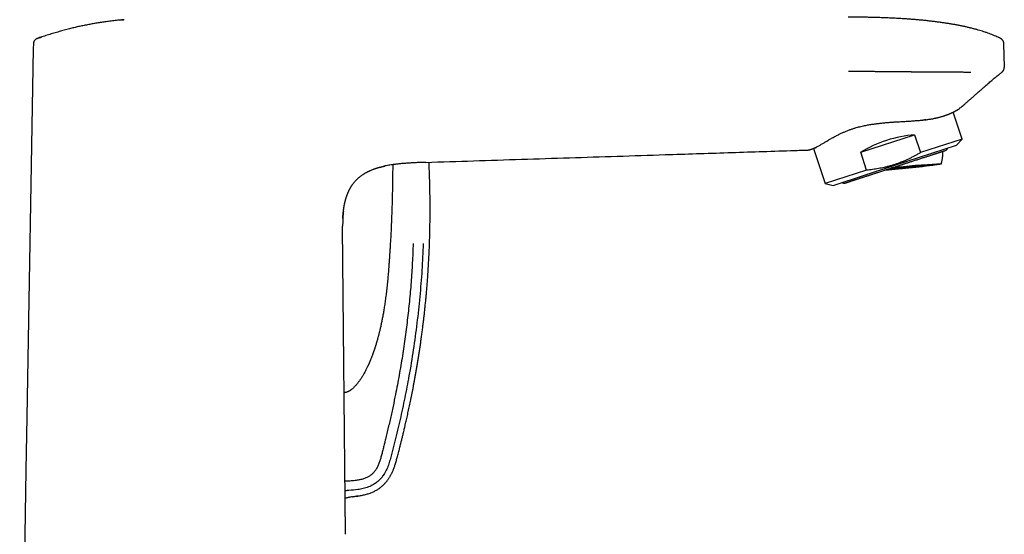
# Model space of a CAD drawing. Header units: millimetres. Extents: x 8 to 722, y 12 to 896.
# Tile 55 of 56: x 558 to 722, y 713 to 798. Entities that reach past the tile are written whole.
import ezdxf

# ---------------------------------------------------------------- set-up
doc = ezdxf.new("R2010")
doc.units = ezdxf.units.MM

msp = doc.modelspace()

# ---------------------------------------------------------------- linework, layer by layer
at = {"color": 7, "linetype": 'Continuous', "lineweight": 30}
for p, q in [((575.63, 798.19), (575.29, 798.15)), ((575.29, 798.15), (575.63, 798.19)), ((561.39, 795.1), (561.3, 795.06)), ((561.64, 795.18), (561.39, 795.1)), ((561.39, 795.1), (561.39, 795.1)), ((720.98, 795.09), (720.98, 795.09)), ((560.7, 793.42), (559.63, 732.29)), ((560.71, 794.17), (560.7, 793.42)), ((560.71, 794.21), (560.71, 794.17)), ((560.71, 794.2), (560.71, 794.17)), ((721.54, 794.21), (721.54, 794.21)), ((721.61, 790.32), (721.54, 794.21)), ((721.54, 794.21), (721.54, 794.21)), ((721.22, 789.51), (721.26, 789.55)), ((721.22, 789.51), (721.22, 789.51)), ((714.01, 783.36), (714.02, 783.37)), ((714.04, 783.38), (714.04, 783.39)), ((714.6, 778.39), (713.14, 782.88)), ((697.82, 776.22), (706.74, 779.12)), ((706.74, 779.12), (707.71, 776.16)), ((714.6, 778.39), (707.71, 776.16)), ((713.68, 777.38), (714.6, 778.39)), ((690, 776.86), (691.9, 771.02)), ((703.46, 774.06), (713.68, 777.38)), ((698.79, 773.26), (697.82, 776.22)), ((625.74, 774.55), (625.74, 774.55)), ((693.23, 770.73), (703.46, 774.06)), ((698.79, 773.26), (691.9, 771.02)), ((691.9, 771.02), (693.23, 770.73)), ((612.46, 712.96), (611.96, 763.82)), ((559.63, 732.29), (559.48, 723.53)), ((559.48, 723.53), (558.44, 664.38)), ((614.47, 719.23), (614.25, 719.21))]:
    msp.add_line(p, q, dxfattribs=at)
for centre, radius, start, end in [((713.66, 739.76), 42.16, 96.9033, 97.5512), ((711.67, 777.09), 0.6, 288, 342.3147), ((621.26, 773.88), 1, 163.0457, 179.5435), ((689.7, 924.26), 151.49, 274.588, 278.0449), ((677.36, 1045.33), 273.06, 275.2299, 276.9167), ((717.2, 646.8), 127.62, 92.831, 96.424), ((695.03, 771.68), 0.6, 233.6853, 288), ((612.36, 712.96), 0.1, 342.7825, 0.5563)]:
    msp.add_arc(centre, radius, start, end, dxfattribs=at)
msp.add_ellipse((704.24, 771.64), major_axis=(11.35, 3.69), ratio=0.57735, start_param=1.16697, end_param=1.974622, dxfattribs=at)
for points, knots in [([(575.77, 798.2), (575.57, 798.18), (575.07, 798.13), (574.26, 798.05), (573.4, 797.94), (572.58, 797.83), (571.8, 797.72), (571.03, 797.6), (570.26, 797.46), (569.5, 797.32), (568.74, 797.17), (567.99, 797.01), (567.25, 796.83), (566.45, 796.63), (565.62, 796.41), (564.74, 796.16), (563.86, 795.9), (562.99, 795.62), (562.16, 795.36), (561.63, 795.18), (561.39, 795.1)], [0, 0, 0, 0, 0.040852, 0.102885, 0.164885, 0.217891, 0.270882, 0.32386, 0.37683, 0.429797, 0.481821, 0.533855, 0.585904, 0.637976, 0.700003, 0.762071, 0.824181, 0.886327, 0.948496, 1, 1, 1, 1]), ([(720.98, 795.09), (720.85, 795.15), (720.59, 795.28), (720.19, 795.46), (719.77, 795.64), (719.34, 795.81), (718.89, 795.97), (718.44, 796.13), (717.99, 796.28), (717.53, 796.42), (717.06, 796.55), (716.57, 796.68), (716.07, 796.81), (715.56, 796.93), (715.04, 797.05), (714.5, 797.17), (713.95, 797.28), (713.39, 797.38), (712.82, 797.48), (712.24, 797.57), (711.65, 797.66), (711.03, 797.75), (710.38, 797.84), (709.7, 797.92), (709, 798), (708.29, 798.08), (707.57, 798.15), (706.84, 798.21), (706.12, 798.27), (705.39, 798.32), (704.66, 798.37), (703.9, 798.41), (703.14, 798.45), (702.36, 798.49), (701.57, 798.52), (700.77, 798.54), (699.95, 798.57), (699.13, 798.59), (698.29, 798.6), (697.45, 798.61), (696.6, 798.62), (696.02, 798.62), (695.74, 798.62)], [0, 0, 0, 0, 0.016789, 0.033989, 0.051614, 0.069675, 0.088181, 0.107144, 0.12545, 0.144176, 0.16333, 0.182919, 0.202947, 0.223422, 0.244347, 0.265729, 0.287571, 0.309879, 0.332245, 0.355068, 0.378351, 0.402098, 0.428265, 0.45498, 0.482244, 0.51006, 0.538432, 0.567361, 0.595151, 0.623439, 0.65223, 0.681524, 0.711322, 0.741627, 0.77244, 0.803763, 0.835597, 0.867943, 0.900211, 0.932976, 0.966238, 1, 1, 1, 1]), ([(561.39, 795.1), (561.36, 795.09), (561.3, 795.06), (561.21, 795.02), (561.13, 794.96), (561.04, 794.9), (560.97, 794.82), (560.9, 794.74), (560.84, 794.65), (560.79, 794.55), (560.76, 794.45), (560.73, 794.35), (560.71, 794.26), (560.71, 794.19), (560.71, 794.17)], [0, 0, 0, 0, 0.07461, 0.157346, 0.241914, 0.327911, 0.414884, 0.502345, 0.589791, 0.676721, 0.762653, 0.847133, 0.929759, 1, 1, 1, 1]), ([(561.39, 795.1), (561.56, 795.15), (561.78, 795.23), (562, 795.3), (562.04, 795.31)], [0, 0, 0, 0, 0.7908095, 1, 1, 1, 1]), ([(721.54, 794.21), (721.54, 794.24), (721.53, 794.3), (721.52, 794.39), (721.5, 794.48), (721.47, 794.56), (721.43, 794.65), (721.38, 794.73), (721.33, 794.81), (721.27, 794.88), (721.2, 794.94), (721.13, 795), (721.06, 795.05), (721.01, 795.08), (720.98, 795.09)], [0, 0, 0, 0, 0.080668, 0.16302, 0.246766, 0.331588, 0.417138, 0.503052, 0.588952, 0.674461, 0.759214, 0.842867, 0.925101, 1, 1, 1, 1]), ([(721.22, 789.51), (721.25, 789.53), (721.31, 789.58), (721.38, 789.67), (721.43, 789.73), (721.45, 789.76)], [0, 0, 0, 0, 0.332969, 0.671175, 1, 1, 1, 1]), ([(721.43, 789.74), (721.44, 789.75), (721.47, 789.79), (721.51, 789.87), (721.55, 789.98), (721.59, 790.09), (721.6, 790.21), (721.6, 790.28), (721.61, 790.32)], [0, 0, 0, 0, 0.06488, 0.254437, 0.443994, 0.632253, 0.81797, 1, 1, 1, 1]), ([(695.78, 789.64), (695.85, 789.64), (696, 789.64), (696.24, 789.64), (696.49, 789.64), (696.74, 789.65), (697, 789.65), (697.2, 789.65), (697.33, 789.65), (697.4, 789.65), (697.47, 789.65), (697.55, 789.65), (697.67, 789.65), (697.86, 789.65), (698.1, 789.65), (698.34, 789.65), (698.57, 789.64), (698.8, 789.64), (699.05, 789.64), (699.34, 789.64), (699.68, 789.64), (700.04, 789.64), (700.41, 789.63), (700.79, 789.63), (701.19, 789.63), (701.52, 789.63), (701.75, 789.62), (701.89, 789.62), (702.03, 789.62), (702.16, 789.62), (702.29, 789.62), (702.59, 789.62), (703.22, 789.61), (703.93, 789.6), (704.47, 789.6), (704.65, 789.6), (704.72, 789.6), (704.73, 789.6), (704.75, 789.59), (704.79, 789.59), (704.86, 789.59), (704.96, 789.59), (705.07, 789.59), (705.2, 789.59), (705.33, 789.59), (705.48, 789.59), (705.64, 789.59), (705.82, 789.59), (706, 789.59), (706.2, 789.58), (706.41, 789.58), (706.63, 789.58), (706.88, 789.58), (707.14, 789.58), (707.34, 789.58), (707.46, 789.58), (707.49, 789.58), (707.53, 789.58), (707.57, 789.58), (707.6, 789.57), (707.64, 789.57), (707.71, 789.57), (707.97, 789.57), (708.43, 789.57), (709.03, 789.56), (709.61, 789.56), (710.16, 789.55), (710.71, 789.55), (711.23, 789.55), (711.73, 789.54), (712.19, 789.54), (712.66, 789.54), (713.11, 789.53), (713.57, 789.53), (713.99, 789.53), (714.37, 789.53), (714.72, 789.53), (715.06, 789.52), (715.4, 789.52), (715.73, 789.52), (715.95, 789.52), (716.06, 789.52)], [0, 0, 0, 0, 0.010393, 0.02158, 0.033562, 0.046338, 0.058239, 0.070756, 0.074282, 0.077693, 0.081103, 0.084513, 0.087921, 0.099443, 0.110954, 0.122455, 0.133946, 0.145031, 0.154831, 0.170431, 0.186756, 0.203809, 0.221589, 0.240097, 0.259335, 0.279307, 0.286674, 0.293103, 0.299533, 0.305964, 0.312397, 0.31883, 0.349175, 0.403429, 0.420461, 0.427959, 0.429132, 0.429854, 0.430591, 0.431344, 0.435687, 0.440487, 0.445744, 0.451884, 0.458549, 0.46574, 0.473457, 0.481701, 0.490751, 0.500362, 0.510537, 0.521276, 0.532579, 0.545667, 0.559442, 0.561222, 0.563013, 0.564815, 0.566628, 0.568452, 0.570287, 0.571973, 0.578513, 0.608705, 0.638952, 0.66601, 0.693122, 0.720297, 0.747544, 0.770756, 0.794056, 0.817429, 0.840865, 0.864358, 0.887907, 0.906453, 0.92504, 0.943678, 0.962375, 0.981144, 1, 1, 1, 1]), ([(714.04, 783.39), (714.12, 783.45), (714.27, 783.57), (714.52, 783.78), (714.78, 783.99), (715.01, 784.19), (715.2, 784.34), (715.34, 784.47), (715.49, 784.6), (715.64, 784.72), (715.78, 784.84), (715.93, 784.97), (716.09, 785.12), (716.28, 785.28), (716.48, 785.46), (716.69, 785.64), (716.9, 785.83), (717.12, 786.03), (717.36, 786.23), (717.63, 786.47), (717.94, 786.75), (718.28, 787.05), (718.61, 787.33), (718.92, 787.61), (719.23, 787.88), (719.53, 788.13), (719.81, 788.37), (720.07, 788.59), (720.32, 788.79), (720.56, 788.98), (720.79, 789.17), (721.01, 789.35), (721.15, 789.46), (721.22, 789.51)], [0, 0, 0, 0, 0.029459, 0.064621, 0.100962, 0.138484, 0.158609, 0.179058, 0.199829, 0.220924, 0.240529, 0.258612, 0.283928, 0.310501, 0.338331, 0.36742, 0.397766, 0.42937, 0.462231, 0.496348, 0.545723, 0.593527, 0.639756, 0.684406, 0.727474, 0.768957, 0.808855, 0.844036, 0.877886, 0.910406, 0.941597, 0.971461, 1, 1, 1, 1]), ([(696.18, 780.02), (696.26, 780.04), (696.4, 780.09), (696.62, 780.17), (696.85, 780.24), (697.12, 780.32), (697.46, 780.41), (697.85, 780.51), (698.25, 780.6), (698.63, 780.68), (698.99, 780.74), (699.33, 780.8), (699.66, 780.86), (699.97, 780.9), (700.25, 780.94), (700.49, 780.97), (700.74, 781), (701.02, 781.03), (701.32, 781.07), (701.65, 781.1), (701.99, 781.13), (702.32, 781.16), (702.65, 781.19), (702.96, 781.21), (703.24, 781.23), (703.49, 781.25), (703.74, 781.26), (704.06, 781.28), (704.44, 781.31), (704.89, 781.33), (705.34, 781.36), (705.74, 781.38), (706.1, 781.4), (706.41, 781.42), (706.72, 781.45), (707.01, 781.47), (707.3, 781.49), (707.57, 781.51), (707.84, 781.54), (708.14, 781.56), (708.47, 781.6), (708.8, 781.64), (709.09, 781.68), (709.35, 781.72), (709.61, 781.76), (709.84, 781.81), (710.05, 781.85), (710.24, 781.89), (710.42, 781.93), (710.61, 781.97), (710.81, 782.02), (711.01, 782.08), (711.21, 782.13), (711.38, 782.18), (711.54, 782.23), (711.68, 782.28), (711.82, 782.33), (711.97, 782.38), (712.12, 782.44), (712.29, 782.5), (712.45, 782.56), (712.6, 782.63), (712.74, 782.69), (712.86, 782.75), (712.97, 782.79), (713.06, 782.84), (713.15, 782.88), (713.25, 782.93), (713.34, 782.97), (713.43, 783.02), (713.52, 783.07), (713.59, 783.11), (713.66, 783.15), (713.71, 783.18), (713.76, 783.21), (713.81, 783.24), (713.85, 783.26), (713.89, 783.28), (713.92, 783.3), (713.95, 783.32), (713.98, 783.34), (714, 783.35), (714.01, 783.36), (714.01, 783.36), (714.01, 783.36)], [0, 0, 0, 0, 0.009685, 0.019369, 0.029077, 0.038784, 0.055136, 0.071489, 0.087944, 0.1044, 0.117711, 0.131023, 0.144381, 0.15774, 0.167381, 0.177021, 0.186678, 0.196334, 0.209336, 0.22234, 0.235342, 0.24842, 0.261499, 0.274577, 0.284476, 0.294376, 0.304289, 0.314202, 0.332336, 0.35047, 0.368688, 0.386906, 0.399961, 0.413016, 0.426105, 0.439194, 0.451133, 0.463072, 0.47504, 0.487008, 0.503875, 0.520764, 0.533731, 0.546698, 0.559706, 0.572714, 0.582771, 0.592827, 0.602904, 0.612981, 0.625124, 0.637267, 0.649444, 0.661621, 0.671147, 0.680674, 0.690215, 0.699756, 0.712602, 0.725451, 0.738298, 0.751224, 0.764152, 0.777079, 0.78687, 0.79666, 0.806466, 0.816271, 0.828484, 0.840697, 0.852939, 0.865181, 0.875591, 0.886, 0.896428, 0.906856, 0.917471, 0.928087, 0.938722, 0.949357, 0.962159, 0.97496, 0.987798, 1, 1, 1, 1]), ([(714, 783.35), (714, 783.35), (714, 783.36), (714.01, 783.36), (714.01, 783.36)], [0, 0, 0, 0, 0.250412, 1, 1, 1, 1]), ([(714.01, 783.36), (714.02, 783.37), (714.03, 783.38), (714.04, 783.38), (714.04, 783.39)], [0, 0, 0, 0, 0.776745, 1, 1, 1, 1]), ([(689.07, 776.59), (689.07, 776.59), (689.07, 776.59), (689.08, 776.59), (689.09, 776.59), (689.11, 776.59), (689.14, 776.6), (689.17, 776.6), (689.2, 776.61), (689.24, 776.61), (689.28, 776.62), (689.33, 776.63), (689.38, 776.65), (689.44, 776.66), (689.51, 776.68), (689.59, 776.71), (689.67, 776.74), (689.76, 776.77), (689.85, 776.8), (689.95, 776.84), (690.05, 776.88), (690.15, 776.93), (690.25, 776.98), (690.35, 777.02), (690.45, 777.07), (690.58, 777.14), (690.75, 777.23), (690.96, 777.34), (691.17, 777.47), (691.39, 777.6), (691.62, 777.73), (691.85, 777.87), (692.09, 778.01), (692.34, 778.16), (692.59, 778.31), (692.85, 778.46), (693.12, 778.61), (693.4, 778.76), (693.68, 778.91), (693.96, 779.06), (694.23, 779.19), (694.48, 779.31), (694.71, 779.42), (694.94, 779.53), (695.18, 779.63), (695.42, 779.73), (695.67, 779.83), (695.93, 779.93), (696.1, 779.99), (696.18, 780.02)], [0, 0, 0, 0, 0.012672, 0.031816, 0.050998, 0.070181, 0.086478, 0.102774, 0.119095, 0.135416, 0.151973, 0.16853, 0.185112, 0.201693, 0.221584, 0.241475, 0.261409, 0.281344, 0.30049, 0.319636, 0.338825, 0.358013, 0.374324, 0.390635, 0.406973, 0.423311, 0.453429, 0.483588, 0.512758, 0.541969, 0.569912, 0.597872, 0.625861, 0.65335, 0.68084, 0.708434, 0.736029, 0.762499, 0.788968, 0.815538, 0.842108, 0.861715, 0.881323, 0.900977, 0.920632, 0.940443, 0.960254, 0.980127, 1, 1, 1, 1]), ([(689.76, 776.77), (689.78, 776.77), (689.84, 776.8), (689.94, 776.84), (690.08, 776.89), (690.23, 776.94), (690.37, 777), (690.47, 777.03), (690.51, 777.05)], [0, 0, 0, 0, 0.077024, 0.252259, 0.437747, 0.633755, 0.840509, 1, 1, 1, 1]), ([(689.76, 776.77), (689.77, 776.77), (689.83, 776.79), (689.9, 776.82), (689.98, 776.85), (690, 776.86)], [0, 0, 0, 0, 0.1195205, 0.7333297, 1, 1, 1, 1]), ([(625.74, 774.55), (628.38, 774.63), (633.67, 774.8), (641.6, 775.06), (649.53, 775.31), (657.46, 775.57), (666.22, 775.85), (675.78, 776.16), (683.67, 776.42), (688.1, 776.56), (689.07, 776.59)], [0, 0, 0, 0, 0.125253, 0.250507, 0.375759, 0.501011, 0.626261, 0.790278, 0.954293, 1, 1, 1, 1]), ([(695.21, 771.11), (695.21, 771.11), (695.21, 771.11), (695.22, 771.12), (695.23, 771.12), (695.24, 771.12), (695.26, 771.13), (695.29, 771.14), (695.32, 771.15), (695.36, 771.16), (695.41, 771.18), (695.48, 771.2), (695.55, 771.22), (695.63, 771.25), (695.73, 771.28), (695.84, 771.32), (695.96, 771.36), (696.11, 771.41), (696.27, 771.46), (696.45, 771.51), (696.62, 771.57), (696.8, 771.63), (696.97, 771.68), (697.15, 771.74), (697.34, 771.8), (697.53, 771.87), (697.72, 771.93), (697.91, 771.99), (698.09, 772.05), (698.27, 772.11), (698.46, 772.17), (698.65, 772.23), (698.85, 772.3), (699.06, 772.36), (699.27, 772.43), (699.49, 772.5), (699.72, 772.58), (699.95, 772.65), (700.19, 772.73), (700.42, 772.81), (700.68, 772.89), (700.97, 772.99), (701.29, 773.09), (701.62, 773.19), (701.92, 773.29), (702.19, 773.38), (702.43, 773.46), (702.67, 773.54), (702.91, 773.62), (703.16, 773.69), (703.4, 773.77), (703.64, 773.85), (703.86, 773.92), (704.06, 773.99), (704.26, 774.05), (704.46, 774.12), (704.66, 774.18), (704.87, 774.25), (705.09, 774.32), (705.34, 774.4), (705.61, 774.49), (705.88, 774.58), (706.15, 774.67), (706.42, 774.75), (706.7, 774.84), (706.99, 774.94), (707.3, 775.04), (707.6, 775.14), (707.9, 775.24), (708.17, 775.32), (708.42, 775.41), (708.65, 775.48), (708.88, 775.55), (709.09, 775.62), (709.3, 775.69), (709.49, 775.75), (709.67, 775.81), (709.83, 775.86), (709.98, 775.91), (710.13, 775.96), (710.28, 776.01), (710.41, 776.05), (710.55, 776.1), (710.68, 776.14), (710.81, 776.18), (710.93, 776.22), (711.05, 776.26), (711.16, 776.29), (711.25, 776.33), (711.36, 776.36), (711.46, 776.39), (711.55, 776.42), (711.64, 776.45), (711.7, 776.47), (711.75, 776.49), (711.78, 776.5), (711.81, 776.51), (711.83, 776.51), (711.85, 776.52), (711.86, 776.52), (711.86, 776.52), (711.86, 776.52)], [0, 0, 0, 0, 0.004555, 0.012317, 0.020071, 0.027821, 0.035573, 0.04333, 0.051097, 0.05888, 0.069615, 0.080328, 0.09103, 0.101735, 0.112454, 0.1232, 0.136354, 0.149477, 0.162592, 0.175722, 0.188888, 0.199853, 0.210794, 0.221724, 0.232656, 0.243603, 0.254578, 0.263782, 0.272967, 0.282143, 0.291316, 0.300495, 0.309687, 0.318899, 0.328791, 0.338665, 0.348529, 0.358395, 0.368271, 0.378166, 0.387643, 0.400451, 0.413247, 0.426052, 0.438888, 0.448217, 0.457531, 0.466838, 0.476146, 0.485463, 0.494797, 0.504555, 0.512317, 0.520071, 0.527821, 0.535573, 0.54333, 0.551097, 0.55888, 0.569615, 0.580328, 0.59103, 0.601735, 0.612454, 0.6232, 0.636354, 0.649477, 0.662592, 0.675722, 0.688888, 0.699853, 0.710794, 0.721724, 0.732656, 0.743603, 0.754578, 0.763782, 0.772967, 0.782143, 0.791316, 0.800495, 0.809687, 0.818899, 0.828791, 0.838665, 0.848529, 0.858395, 0.868271, 0.878166, 0.887643, 0.900451, 0.913247, 0.926052, 0.938888, 0.948217, 0.957531, 0.966838, 0.976146, 0.985463, 0.994797, 1, 1, 1, 1]), ([(707.71, 776.16), (707.55, 776.07), (707.25, 775.88), (706.78, 775.63), (706.31, 775.38), (705.83, 775.14), (705.34, 774.92), (705.02, 774.78), (704.69, 774.64), (704.35, 774.51), (703.86, 774.32), (703.34, 774.15), (702.81, 773.99), (702.27, 773.84), (701.74, 773.71), (701.24, 773.61), (700.75, 773.51), (700.26, 773.43), (699.77, 773.36), (699.28, 773.3), (698.95, 773.27), (698.79, 773.26)], [0, 0, 0, 0, 0.056353, 0.112712, 0.169062, 0.225428, 0.281802, 0.338166, 0.338973, 0.395079, 0.451195, 0.507301, 0.566983, 0.626678, 0.686361, 0.738513, 0.790673, 0.842826, 0.895215, 0.94761, 1, 1, 1, 1]), ([(711.17, 774.29), (711.18, 774.34), (711.21, 774.44), (711.24, 774.6), (711.28, 774.77), (711.31, 774.94), (711.34, 775.12), (711.36, 775.29), (711.39, 775.46), (711.4, 775.63), (711.42, 775.8), (711.43, 775.98), (711.44, 776.15), (711.44, 776.28), (711.44, 776.35), (711.44, 776.37)], [0, 0, 0, 0, 0.071621, 0.154133, 0.236628, 0.319093, 0.401525, 0.483917, 0.566259, 0.648541, 0.730746, 0.812854, 0.894832, 0.976634, 1, 1, 1, 1]), ([(611.99, 765.25), (611.99, 765.26), (611.99, 765.29), (612, 765.34), (612, 765.38), (612, 765.42), (612, 765.47), (612.01, 765.51), (612.01, 765.54), (612.01, 765.58), (612.01, 765.61), (612.01, 765.64), (612.02, 765.66), (612.02, 765.67), (612.02, 765.7), (612.02, 765.72), (612.02, 765.75), (612.03, 765.77), (612.03, 765.81), (612.03, 765.85), (612.04, 765.91), (612.04, 765.97), (612.05, 766.06), (612.06, 766.15), (612.07, 766.26), (612.08, 766.37), (612.1, 766.49), (612.11, 766.61), (612.13, 766.74), (612.14, 766.86), (612.16, 766.97), (612.18, 767.09), (612.2, 767.19), (612.22, 767.3), (612.23, 767.4), (612.25, 767.49), (612.27, 767.57), (612.28, 767.63), (612.29, 767.67), (612.29, 767.69), (612.3, 767.71), (612.3, 767.72), (612.3, 767.75), (612.31, 767.77), (612.32, 767.81), (612.33, 767.85), (612.34, 767.89), (612.35, 767.94), (612.36, 768), (612.38, 768.07), (612.4, 768.15), (612.42, 768.23), (612.44, 768.3), (612.46, 768.38), (612.48, 768.45), (612.5, 768.51), (612.51, 768.57), (612.53, 768.62), (612.54, 768.66), (612.55, 768.69), (612.56, 768.71), (612.56, 768.72), (612.57, 768.74), (612.57, 768.77), (612.58, 768.8), (612.6, 768.84), (612.62, 768.89), (612.64, 768.96), (612.67, 769.05), (612.71, 769.15), (612.75, 769.27), (612.8, 769.4), (612.86, 769.54), (612.92, 769.67), (612.97, 769.78), (613.01, 769.87), (613.04, 769.94), (613.08, 770), (613.11, 770.06), (613.14, 770.11), (613.17, 770.17), (613.2, 770.23), (613.23, 770.28), (613.25, 770.33), (613.28, 770.37), (613.31, 770.41), (613.34, 770.47), (613.38, 770.53), (613.42, 770.6), (613.47, 770.68), (613.53, 770.76), (613.59, 770.86), (613.68, 770.98), (613.8, 771.13), (613.94, 771.32), (614.1, 771.5), (614.28, 771.68), (614.46, 771.85), (614.64, 772.02), (614.84, 772.18), (615.01, 772.32), (615.16, 772.43), (615.29, 772.51), (615.41, 772.59), (615.53, 772.67), (615.66, 772.75), (615.78, 772.82), (615.9, 772.88), (616, 772.94), (616.09, 772.99), (616.17, 773.03), (616.22, 773.05), (616.27, 773.07), (616.3, 773.09), (616.33, 773.1), (616.36, 773.12), (616.41, 773.14), (616.45, 773.16), (616.51, 773.19), (616.63, 773.24), (616.81, 773.32), (617, 773.39), (617.12, 773.43), (617.18, 773.45), (617.23, 773.47), (617.27, 773.49), (617.31, 773.5), (617.33, 773.51), (617.36, 773.52), (617.39, 773.53), (617.43, 773.54), (617.49, 773.56), (617.55, 773.58), (617.61, 773.6), (617.67, 773.62), (617.73, 773.63), (617.82, 773.66), (617.93, 773.69), (618.07, 773.73), (618.2, 773.76), (618.31, 773.79), (618.39, 773.81), (618.46, 773.83), (618.53, 773.85), (618.6, 773.86), (618.68, 773.88), (618.74, 773.89), (618.79, 773.9), (618.82, 773.91), (618.85, 773.92), (618.87, 773.92), (618.9, 773.93), (618.92, 773.93), (618.93, 773.93), (618.93, 773.93), (618.93, 773.93)], [0, 0, 0, 0, 0.011499, 0.021861, 0.031092, 0.039202, 0.046208, 0.052131, 0.057013, 0.060925, 0.064011, 0.065333, 0.066573, 0.067798, 0.069077, 0.072017, 0.074924, 0.078204, 0.081651, 0.085349, 0.089369, 0.094924, 0.101144, 0.108083, 0.115781, 0.123912, 0.132771, 0.141777, 0.150634, 0.159342, 0.167902, 0.176314, 0.183896, 0.191354, 0.19869, 0.205728, 0.211712, 0.216567, 0.218485, 0.220158, 0.221591, 0.222798, 0.224311, 0.226513, 0.229221, 0.232542, 0.236308, 0.24005, 0.243737, 0.25019, 0.256473, 0.262587, 0.268563, 0.274608, 0.280477, 0.286534, 0.292822, 0.297674, 0.301788, 0.304372, 0.306221, 0.307468, 0.308923, 0.310726, 0.313617, 0.317109, 0.321204, 0.327637, 0.335159, 0.343601, 0.351892, 0.365868, 0.378788, 0.390663, 0.401511, 0.409461, 0.416781, 0.423538, 0.429963, 0.436089, 0.441823, 0.447289, 0.452494, 0.457046, 0.460434, 0.464353, 0.469062, 0.474568, 0.480877, 0.48786, 0.495629, 0.504177, 0.513069, 0.529566, 0.546518, 0.56395, 0.58188, 0.600321, 0.618002, 0.636142, 0.654746, 0.665927, 0.676895, 0.687234, 0.696949, 0.708637, 0.719283, 0.728895, 0.73748, 0.745049, 0.751623, 0.757225, 0.76014, 0.762638, 0.765166, 0.768746, 0.772321, 0.776564, 0.781474, 0.787031, 0.808144, 0.830252, 0.835341, 0.840308, 0.844624, 0.848254, 0.8512, 0.853429, 0.855437, 0.858124, 0.861516, 0.866474, 0.871925, 0.877311, 0.882635, 0.887901, 0.893112, 0.904243, 0.915166, 0.925308, 0.934249, 0.940434, 0.945882, 0.95098, 0.956474, 0.963041, 0.969782, 0.972069, 0.974379, 0.976705, 0.980365, 0.984456, 0.989159, 0.994596, 1, 1, 1, 1]), ([(614.47, 719.24), (614.57, 719.25), (614.78, 719.28), (615.11, 719.33), (615.43, 719.4), (615.75, 719.48), (616.06, 719.56), (616.36, 719.66), (616.64, 719.76), (616.92, 719.87), (617.18, 720), (617.43, 720.13), (617.66, 720.26), (617.89, 720.41), (618.1, 720.55), (618.29, 720.7), (618.48, 720.86), (618.65, 721.02), (618.82, 721.17), (618.97, 721.33), (619.11, 721.49), (619.25, 721.66), (619.38, 721.83), (619.51, 722), (619.62, 722.18), (619.73, 722.34), (619.83, 722.51), (619.92, 722.67), (620.01, 722.84), (620.1, 723.01), (620.18, 723.18), (620.26, 723.35), (620.33, 723.51), (620.41, 723.71), (620.5, 723.94), (620.59, 724.2), (620.68, 724.49), (620.78, 724.79), (620.87, 725.13), (620.95, 725.46), (621.05, 725.81), (621.15, 726.19), (621.25, 726.6), (621.34, 726.93), (621.4, 727.18), (621.45, 727.36), (621.5, 727.54), (621.54, 727.72), (621.59, 727.92), (621.65, 728.15), (621.71, 728.41), (621.78, 728.69), (621.86, 728.99), (621.93, 729.29), (622.01, 729.62), (622.09, 729.95), (622.17, 730.3), (622.26, 730.67), (622.35, 731.06), (622.44, 731.46), (622.54, 731.88), (622.64, 732.32), (622.74, 732.77), (622.84, 733.24), (622.94, 733.72), (623.05, 734.2), (623.15, 734.69), (623.25, 735.2), (623.36, 735.71), (623.46, 736.24), (623.57, 736.78), (623.68, 737.34), (623.78, 737.9), (623.89, 738.48), (624, 739.09), (624.11, 739.71), (624.22, 740.34), (624.33, 740.99), (624.44, 741.65), (624.55, 742.33), (624.66, 743.02), (624.76, 743.73), (624.87, 744.45), (624.97, 745.19), (625.08, 745.94), (625.18, 746.71), (625.27, 747.49), (625.37, 748.26), (625.46, 749.02), (625.54, 749.78), (625.62, 750.54), (625.7, 751.32), (625.78, 752.11), (625.85, 752.94), (625.93, 753.8), (626, 754.71), (626.07, 755.63), (626.13, 756.56), (626.19, 757.51), (626.24, 758.47), (626.29, 759.42), (626.33, 760.35), (626.36, 761.27), (626.39, 762.2), (626.41, 763.15), (626.43, 764.1), (626.45, 765.07), (626.45, 766.05), (626.45, 767.04), (626.45, 768.05), (626.44, 769.06), (626.42, 770.09), (626.4, 771.11), (626.37, 772.12), (626.33, 773.12), (626.3, 773.94), (626.27, 774.42), (626.27, 774.56)], [0, 0, 0, 0, 0.005078, 0.010868, 0.016525, 0.022051, 0.027445, 0.032703, 0.037826, 0.042815, 0.047673, 0.0524, 0.056997, 0.061463, 0.065798, 0.070002, 0.074075, 0.07802, 0.081837, 0.085529, 0.089096, 0.092538, 0.096398, 0.100089, 0.103612, 0.106968, 0.110159, 0.113188, 0.116554, 0.119749, 0.122903, 0.126022, 0.129105, 0.132153, 0.136873, 0.141508, 0.14606, 0.152028, 0.157854, 0.163566, 0.169165, 0.176457, 0.183549, 0.190443, 0.193624, 0.196761, 0.199855, 0.202913, 0.206089, 0.210375, 0.214936, 0.219771, 0.22488, 0.230261, 0.235813, 0.241628, 0.247706, 0.254047, 0.260788, 0.267802, 0.275088, 0.282647, 0.290478, 0.298581, 0.306955, 0.315146, 0.32358, 0.332258, 0.341178, 0.350341, 0.359577, 0.369045, 0.378748, 0.388683, 0.39906, 0.40968, 0.420542, 0.431645, 0.442989, 0.454574, 0.4664, 0.478467, 0.490773, 0.50332, 0.516106, 0.529132, 0.542397, 0.555901, 0.56849, 0.58128, 0.59427, 0.607461, 0.620852, 0.634443, 0.649499, 0.664793, 0.680325, 0.696095, 0.712104, 0.728351, 0.744836, 0.760157, 0.775678, 0.7914, 0.807322, 0.823445, 0.839768, 0.856292, 0.873017, 0.889944, 0.907072, 0.924402, 0.941935, 0.958651, 0.975548, 0.992625, 1, 1, 1, 1]), ([(625.74, 774.55), (625.47, 774.54), (624.93, 774.52), (624.13, 774.49), (623.33, 774.45), (622.58, 774.4), (621.89, 774.35), (621.26, 774.29), (620.64, 774.21), (620.08, 774.14), (619.6, 774.06), (619.19, 773.99), (618.93, 773.94), (618.81, 773.91)], [0, 0, 0, 0, 0.115451, 0.2309, 0.346347, 0.461793, 0.552498, 0.643203, 0.733924, 0.824674, 0.885167, 0.945642, 1, 1, 1, 1]), ([(620.26, 773.88), (620.25, 773.29), (620.24, 772.09), (620.21, 770.3), (620.17, 768.51), (620.12, 766.85), (620.07, 765.31), (620.01, 763.91), (619.94, 762.5), (619.89, 761.56), (619.86, 761.1)], [0, 0, 0, 0, 0.140001, 0.279998, 0.419994, 0.559993, 0.669994, 0.779996, 0.889998, 1, 1, 1, 1]), ([(702.94, 773.62), (703.01, 773.63), (703.14, 773.64), (703.34, 773.66), (703.54, 773.68), (703.74, 773.7), (703.94, 773.72), (704.14, 773.74), (704.33, 773.76), (704.53, 773.78), (704.72, 773.79), (704.91, 773.81), (705.1, 773.83), (705.29, 773.85), (705.47, 773.86), (705.68, 773.88), (705.92, 773.9), (706.17, 773.93), (706.43, 773.95), (706.67, 773.97), (706.92, 773.99), (707.16, 774.01), (707.4, 774.03), (707.63, 774.05), (707.85, 774.07), (708.07, 774.09), (708.29, 774.11), (708.49, 774.13), (708.69, 774.14), (708.89, 774.16), (709.08, 774.17), (709.26, 774.19), (709.43, 774.2), (709.6, 774.21), (709.76, 774.23), (709.91, 774.24), (710.05, 774.25), (710.19, 774.26), (710.31, 774.27), (710.43, 774.27), (710.54, 774.28), (710.65, 774.29), (710.74, 774.29), (710.82, 774.29), (710.9, 774.3), (710.96, 774.3), (711.02, 774.3), (711.07, 774.3), (711.11, 774.3), (711.14, 774.3), (711.16, 774.3), (711.17, 774.29), (711.17, 774.29), (711.16, 774.28), (711.14, 774.28), (711.12, 774.27), (711.08, 774.26), (711.03, 774.25), (710.98, 774.24), (710.92, 774.23), (710.84, 774.22), (710.76, 774.21), (710.67, 774.2), (710.57, 774.18), (710.46, 774.17), (710.36, 774.15), (710.26, 774.14), (710.16, 774.13), (710.06, 774.12), (709.96, 774.1), (709.86, 774.09), (709.75, 774.08), (709.63, 774.06), (709.52, 774.05), (709.4, 774.04), (709.27, 774.02), (709.15, 774.01), (709.02, 773.99), (708.88, 773.98), (708.73, 773.96), (708.55, 773.94), (708.34, 773.92), (708.13, 773.89), (707.91, 773.87), (707.69, 773.85), (707.46, 773.82), (707.23, 773.8), (706.99, 773.77), (706.74, 773.74), (706.49, 773.72), (706.24, 773.69), (705.99, 773.67), (705.73, 773.64), (705.47, 773.61), (705.2, 773.59), (704.94, 773.56), (704.67, 773.53), (704.39, 773.5), (704.12, 773.48), (703.86, 773.45), (703.64, 773.43), (703.43, 773.41), (703.23, 773.39), (703.02, 773.37), (702.82, 773.35), (702.61, 773.33), (702.41, 773.31), (702.2, 773.29), (702, 773.27), (701.86, 773.26), (701.8, 773.25)], [0, 0, 0, 0, 0.007439, 0.014883, 0.022281, 0.02968, 0.037096, 0.044513, 0.051811, 0.059109, 0.066424, 0.07374, 0.080963, 0.088186, 0.095426, 0.102666, 0.112879, 0.123103, 0.133337, 0.143571, 0.153851, 0.164131, 0.174407, 0.184683, 0.195006, 0.205329, 0.215542, 0.225767, 0.236, 0.246234, 0.256514, 0.266795, 0.277071, 0.287346, 0.297669, 0.307993, 0.318206, 0.32843, 0.338664, 0.348897, 0.359178, 0.369458, 0.379734, 0.39001, 0.400333, 0.410656, 0.420869, 0.431093, 0.441327, 0.451561, 0.461841, 0.472121, 0.482397, 0.492673, 0.502996, 0.513319, 0.523532, 0.533757, 0.543991, 0.554224, 0.564505, 0.574785, 0.585061, 0.595337, 0.60566, 0.615983, 0.623422, 0.630865, 0.638264, 0.645663, 0.653079, 0.660495, 0.667794, 0.675092, 0.682407, 0.689722, 0.696946, 0.704169, 0.711409, 0.718649, 0.728862, 0.739086, 0.74932, 0.759553, 0.769834, 0.780114, 0.79039, 0.800666, 0.810989, 0.821312, 0.831492, 0.841684, 0.851907, 0.86213, 0.8724, 0.88267, 0.892972, 0.903275, 0.913625, 0.923975, 0.931583, 0.939192, 0.946819, 0.954446, 0.962032, 0.969618, 0.977223, 0.984828, 0.992411, 1, 1, 1, 1]), ([(612.09, 766.43), (612.08, 766.31), (612.05, 766.04), (612.01, 765.62), (611.99, 765.17), (611.97, 764.72), (611.96, 764.32), (611.96, 764.07), (611.96, 763.96)], [0, 0, 0, 0, 0.145273, 0.328036, 0.510822, 0.693641, 0.87648, 1, 1, 1, 1]), ([(611.96, 763.84), (611.96, 763.84), (611.96, 763.85), (611.96, 763.86), (611.96, 763.87), (611.96, 763.88), (611.96, 763.88), (611.96, 763.89), (611.96, 763.9), (611.96, 763.9), (611.96, 763.91), (611.96, 763.91), (611.96, 763.91), (611.96, 763.91), (611.96, 763.91), (611.96, 763.92), (611.96, 763.92), (611.96, 763.93), (611.96, 763.93), (611.96, 763.94), (611.96, 763.95), (611.96, 763.95), (611.96, 763.96), (611.96, 763.96), (611.96, 763.96)], [0, 0, 0, 0, 0.115863, 0.216372, 0.301539, 0.371385, 0.425949, 0.465317, 0.489741, 0.496684, 0.499069, 0.500079, 0.501024, 0.501965, 0.502962, 0.505303, 0.512125, 0.536274, 0.575362, 0.629649, 0.699223, 0.784126, 0.88438, 1, 1, 1, 1]), ([(619.86, 761.1), (619.85, 760.88), (619.82, 760.46), (619.78, 759.83), (619.74, 759.21), (619.7, 758.61), (619.66, 758.02), (619.62, 757.45), (619.58, 756.9), (619.54, 756.38), (619.5, 755.87), (619.45, 755.37), (619.4, 754.86), (619.35, 754.34), (619.3, 753.82), (619.24, 753.31), (619.18, 752.82), (619.12, 752.34), (619.06, 751.88), (619, 751.43), (618.93, 750.99), (618.87, 750.56), (618.8, 750.16), (618.74, 749.76), (618.67, 749.38), (618.6, 749.01), (618.54, 748.65), (618.47, 748.31), (618.4, 747.98), (618.33, 747.66), (618.27, 747.35), (618.2, 747.05), (618.13, 746.77), (618.07, 746.5), (618.01, 746.25), (617.95, 746.02), (617.89, 745.8), (617.84, 745.6), (617.79, 745.41), (617.74, 745.23), (617.69, 745.07), (617.65, 744.92), (617.61, 744.79), (617.58, 744.67), (617.54, 744.56), (617.52, 744.46), (617.49, 744.38), (617.47, 744.32), (617.45, 744.26), (617.44, 744.22), (617.43, 744.2), (617.43, 744.18), (617.43, 744.17), (617.42, 744.16), (617.42, 744.14), (617.41, 744.11), (617.4, 744.07), (617.38, 744.02), (617.36, 743.96), (617.33, 743.88), (617.3, 743.79), (617.27, 743.69), (617.24, 743.59), (617.2, 743.49), (617.17, 743.38), (617.11, 743.21), (617.03, 742.97), (616.93, 742.7), (616.85, 742.48), (616.78, 742.31), (616.72, 742.14), (616.65, 741.98), (616.59, 741.83), (616.53, 741.69), (616.49, 741.58), (616.45, 741.49), (616.42, 741.42), (616.39, 741.36), (616.37, 741.3), (616.35, 741.26), (616.34, 741.24), (616.33, 741.22), (616.33, 741.2), (616.32, 741.18), (616.3, 741.15), (616.28, 741.11), (616.26, 741.05), (616.23, 740.98), (616.19, 740.9), (616.15, 740.81), (616.08, 740.67), (615.99, 740.48), (615.88, 740.24), (615.75, 740), (615.62, 739.75), (615.48, 739.51), (615.35, 739.28), (615.22, 739.06), (615.08, 738.83), (614.94, 738.63), (614.81, 738.43), (614.68, 738.25), (614.55, 738.07), (614.41, 737.89), (614.27, 737.72), (614.12, 737.55), (613.98, 737.4), (613.84, 737.26), (613.7, 737.13), (613.57, 737.01), (613.45, 736.91), (613.33, 736.82), (613.23, 736.75), (613.14, 736.69), (613.06, 736.64), (612.98, 736.59), (612.9, 736.55), (612.82, 736.51), (612.73, 736.48), (612.65, 736.44), (612.55, 736.41), (612.45, 736.39), (612.35, 736.37), (612.28, 736.36), (612.24, 736.36), (612.23, 736.36)], [0, 0, 0, 0, 0.023888, 0.04732, 0.070296, 0.092816, 0.11488, 0.136487, 0.156442, 0.175993, 0.195137, 0.213877, 0.23221, 0.252192, 0.271669, 0.290641, 0.309108, 0.32707, 0.344527, 0.36148, 0.377927, 0.393869, 0.409305, 0.424237, 0.438663, 0.452585, 0.466003, 0.478916, 0.491324, 0.503781, 0.515684, 0.527032, 0.537826, 0.548065, 0.557749, 0.566599, 0.574929, 0.582739, 0.590029, 0.5968, 0.60305, 0.608781, 0.613991, 0.618682, 0.622853, 0.626505, 0.629636, 0.632248, 0.63434, 0.635912, 0.636964, 0.637295, 0.637552, 0.638014, 0.638741, 0.639879, 0.641451, 0.643459, 0.645901, 0.649012, 0.652625, 0.656513, 0.660481, 0.664528, 0.668655, 0.672861, 0.684841, 0.697422, 0.704074, 0.710883, 0.717849, 0.724562, 0.730645, 0.736099, 0.740924, 0.744109, 0.746946, 0.749433, 0.75157, 0.753339, 0.754327, 0.75493, 0.755532, 0.756346, 0.757374, 0.759298, 0.761694, 0.764561, 0.767901, 0.771712, 0.775868, 0.785122, 0.794838, 0.805016, 0.815656, 0.826757, 0.835917, 0.84537, 0.855114, 0.865152, 0.873244, 0.881515, 0.88987, 0.897924, 0.906661, 0.914956, 0.922808, 0.930217, 0.937185, 0.94371, 0.949792, 0.955432, 0.959625, 0.963535, 0.967162, 0.97057, 0.974152, 0.977319, 0.980649, 0.984139, 0.987791, 0.991643, 0.995801, 0.999123, 1, 1, 1, 1]), ([(623.65, 761.1), (623.63, 760.56), (623.59, 759.49), (623.51, 757.88), (623.41, 756.28), (623.3, 754.67), (623.17, 753.08), (623.02, 751.5), (622.86, 749.94), (622.68, 748.38), (622.49, 746.81), (622.28, 745.23), (622.05, 743.64), (621.8, 742.05), (621.53, 740.46), (621.25, 738.86), (620.95, 737.25), (620.67, 735.84), (620.42, 734.62), (620.21, 733.6), (619.98, 732.59), (619.76, 731.59), (619.53, 730.6), (619.3, 729.62), (619.08, 728.73), (618.88, 727.93), (618.71, 727.21), (618.53, 726.51), (618.38, 725.94), (618.27, 725.51), (618.18, 725.21), (618.09, 724.91), (617.98, 724.62), (617.86, 724.34), (617.73, 724.06), (617.59, 723.81), (617.44, 723.57), (617.28, 723.35), (617.11, 723.14), (616.93, 722.95), (616.73, 722.77), (616.52, 722.61), (616.3, 722.47), (616.07, 722.34), (615.82, 722.23), (615.56, 722.13), (615.28, 722.03), (614.98, 721.95), (614.68, 721.89), (614.36, 721.83), (614.01, 721.79), (613.6, 721.74), (613.15, 721.71), (612.74, 721.7), (612.48, 721.69), (612.37, 721.69)], [0, 0, 0, 0, 0.0366835, 0.0733887, 0.1100979, 0.146793, 0.183455, 0.2194075, 0.2552909, 0.2911229, 0.3269316, 0.363487, 0.4001014, 0.4368145, 0.4736697, 0.5107294, 0.5480295, 0.5854743, 0.6093138, 0.6330961, 0.6567578, 0.6802357, 0.7034674, 0.7263941, 0.7489579, 0.7660495, 0.7828718, 0.7994219, 0.8157029, 0.8229239, 0.8300886, 0.8371995, 0.8442557, 0.8512577, 0.8582054, 0.8650951, 0.8712752, 0.8774123, 0.8835072, 0.8895669, 0.895605, 0.9016365, 0.9076748, 0.9137343, 0.9198316, 0.9259769, 0.9329256, 0.9399672, 0.9471229, 0.9544077, 0.9618358, 0.9718013, 0.9820591, 0.9926351, 1, 1, 1, 1]), ([(625.31, 761.1), (625.25, 759.62), (625.12, 756.68), (624.76, 752.27), (624.29, 747.87), (623.69, 743.49), (623.01, 739.37), (622.27, 735.51), (621.49, 731.91), (620.85, 729.23), (620.4, 727.44), (620.17, 726.55), (619.93, 725.66), (619.7, 724.77), (619.38, 723.91), (619.02, 723.15), (618.6, 722.5), (618.16, 721.97), (617.65, 721.51), (617.02, 721.08), (616.25, 720.71), (615.38, 720.44), (614.77, 720.34), (614.47, 720.29)], [0, 0, 0, 0, 0.100118, 0.200225, 0.300317, 0.400397, 0.500464, 0.58384, 0.667207, 0.750568, 0.771408, 0.792247, 0.813086, 0.833919, 0.854718, 0.8755, 0.891066, 0.906639, 0.922195, 0.937735, 0.958479, 0.979224, 1, 1, 1, 1]), ([(614.47, 720.29), (613.98, 720.24), (613.29, 720.17), (612.59, 720.11), (612.39, 720.1)], [0, 0, 0, 0, 0.707569, 1, 1, 1, 1]), ([(613.56, 719.1), (613.55, 719.1), (613.45, 719.08), (613.28, 719.05), (613.03, 719), (612.78, 718.95), (612.57, 718.9), (612.45, 718.86), (612.4, 718.85)], [0, 0, 0, 0, 0.023267, 0.240329, 0.460417, 0.669231, 0.877954, 1, 1, 1, 1]), ([(613.56, 719.1), (613.57, 719.1), (613.65, 719.12), (613.82, 719.14), (614.04, 719.18), (614.26, 719.21), (614.4, 719.23), (614.47, 719.23)], [0, 0, 0, 0, 0.03318, 0.288197, 0.535589, 0.773487, 1, 1, 1, 1])]:
    msp.add_open_spline(points, degree=3, knots=knots, dxfattribs=at)

doc.saveas('drawing.dxf')
